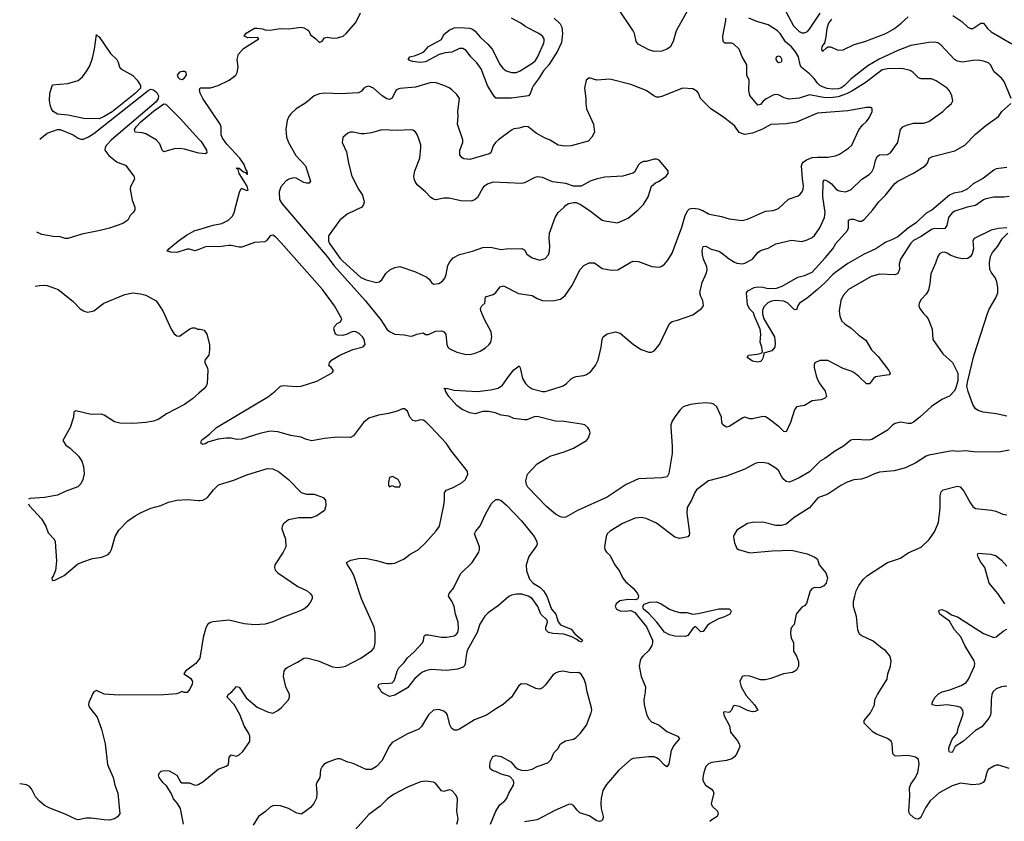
# Model space of a CAD drawing. Header units: inches. Extents: x 1834610 to 2027685, y 642842 to 774116.
# Tile 166 of 256: x 1838618 to 1846212, y 741912 to 748097. Entities that reach past the tile are written whole.
import ezdxf

# ---------------------------------------------------------------- set-up
doc = ezdxf.new("R2010")
doc.units = ezdxf.units.IN
doc.header["$MEASUREMENT"] = 0
doc.layers.add('B8734', color=7, linetype='Continuous')
doc.layers.add('B8744', color=7, linetype='Continuous')

msp = doc.modelspace()

# ---------------------------------------------------------------- linework, layer by layer
at = {"layer": 'B8734', "color": 5}
for points, elevation in [([(1839230, 747332.3), (1839114, 747334), (1838990, 747361.3), (1838910, 747367.9), (1838877.2, 747390), (1838862.8, 747410), (1838854.5, 747430), (1838847.9, 747470), (1838850.9, 747530), (1838870, 747594.9), (1838990, 747604.4), (1839070, 747627), (1839103.1, 747656.9), (1839136.4, 747703.6), (1839157.8, 747742.2), (1839179.7, 747800.3), (1839195.1, 747870), (1839210, 747982), (1839214, 747974), (1839230, 747966), (1839317.5, 747837.5), (1839366, 747790), (1839377.6, 747770), (1839387.3, 747730), (1839397.6, 747717.6), (1839490, 747666), (1839524.1, 747630), (1839549.3, 747590), (1839548.6, 747570), (1839511, 747530), (1839330, 747387.3), (1839270, 747349.1)], 660), ([(1839870, 747697.9), (1839850, 747692), (1839833.3, 747670), (1839839.3, 747650), (1839850, 747640.8), (1839870, 747634.8), (1839890, 747649.4), (1839904.5, 747670), (1839902, 747690), (1839890, 747696.8)], 680)]:
    msp.add_lwpolyline(points, close=True, dxfattribs=dict(at, elevation=elevation))
for points, elevation in [([(1838772.6, 747175.4), (1838830, 747222.6), (1838910, 747248.7), (1838930, 747249.8), (1839029.6, 747210), (1839070, 747182.8), (1839090, 747176.5), (1839110, 747176.5), (1839150, 747192.1), (1839190, 747218.1), (1839610, 747549.9), (1839630, 747560.1), (1839650, 747557.2), (1839675.7, 747535.7), (1839687.7, 747510), (1839685.7, 747490), (1839670, 747463.8), (1839326.6, 747170), (1839288.7, 747130), (1839277.8, 747110), (1839274.7, 747090), (1839306.6, 747050), (1839370, 746996.9), (1839434, 746974), (1839499.6, 746890), (1839504.2, 746870), (1839496.9, 746850), (1839471.5, 746810), (1839469.6, 746790), (1839484.8, 746704.8), (1839505.2, 746650), (1839505.2, 746630), (1839494, 746610), (1839470, 746586), (1839452.3, 746550), (1839414.1, 746525.9), (1839310, 746487.9), (1839239, 746470), (1839096.6, 746443.4), (1838990, 746408.2), (1838970, 746408), (1838930, 746421), (1838876, 746424), (1838790, 746440.4), (1838750.4, 746458.6)], 680), ([(1840000, 747068), (1839990, 747069.1), (1839890, 747098.3), (1839850, 747103.2), (1839810, 747101.3), (1839730, 747078.7), (1839717.6, 747090), (1839699, 747139), (1839670, 747170.8), (1839590, 747215.7), (1839563.8, 747223.8), (1839509.9, 747229.9), (1839502.4, 747250), (1839515.2, 747270), (1839553.5, 747310), (1839650, 747390.4), (1839730, 747448), (1839744.7, 747444.7), (1839855.5, 747335.5), (1840000, 747174.7)], 660), ([(1840000, 746324.6), (1839970, 746313.2), (1839927.3, 746327.3), (1839910, 746327.8), (1839830, 746301.7), (1839782.7, 746302.7), (1839755.3, 746310), (1839769, 746330), (1839842.7, 746390), (1839905.4, 746434.6), (1839969.7, 746470), (1840000, 746479)], 660), ([(1838737.4, 746040.9), (1838770, 746045.6), (1838810, 746049.6), (1838830, 746045.6), (1838915.9, 746015.9), (1839026.7, 745926.7), (1839085.1, 745865.1), (1839110, 745849.6), (1839138.8, 745841.2), (1839170, 745844.5), (1839190, 745852), (1839266, 745910), (1839430, 745978), (1839490, 745989.6), (1839550, 745981.6), (1839591, 745971), (1839670, 745927), (1839723, 745850), (1839785.1, 745710), (1839810, 745672.3), (1839830, 745657), (1839850, 745655.1), (1839930, 745713.2), (1839950, 745719), (1839970, 745719), (1839989.1, 745709.1), (1840000, 745709.1)], 680), ([(1840000, 745216.1), (1839950, 745173), (1839890, 745128.2), (1839750, 745057.1), (1839690, 745014.9), (1839650, 744999.3), (1839590, 744988.2), (1839490, 744982.4), (1839390, 744984.4), (1839350, 744994.9), (1839270, 745045.5), (1839250, 745052.7), (1839170, 745050.5), (1839050, 745078.8), (1839035.3, 745070), (1839032.3, 745030), (1839007.3, 744950), (1838952, 744850), (1838973.9, 744813.9), (1839007, 744790), (1839072, 744730), (1839096.2, 744690), (1839109.6, 744650), (1839114.2, 744594.2), (1839104.5, 744550), (1839090, 744516), (1839067.6, 744492.4), (1838970, 744457.1), (1838910, 744428.2), (1838810, 744410.4), (1838698, 744402), (1838686.2, 744397.2)], 680), ([(1838685.1, 744362.7), (1838692.3, 744350), (1838785.8, 744245.8), (1838819.3, 744190), (1838838.9, 744138.9), (1838883.7, 744090), (1838891.5, 744071.5), (1838901.6, 743918.4), (1838893, 743847), (1838877.2, 743802.8), (1838867, 743790), (1838869.6, 743769.6), (1838890, 743773.2), (1838960.7, 743810), (1839064.8, 743895.2), (1839104.8, 743915.2), (1839179.4, 743940.6), (1839251.3, 743950), (1839300.7, 743970), (1839317.1, 743990), (1839326, 744010), (1839353.7, 744110), (1839382.2, 744157.8), (1839453, 744230), (1839508, 744270), (1839550, 744293), (1839630, 744327.8), (1839706, 744350), (1839766.4, 744373.6), (1839830, 744389.6), (1839910, 744395.8), (1840000, 744387.6)], 680), ([(1840000, 743161.1), (1839977.2, 743130), (1839896, 743070), (1839884, 743050), (1839936.3, 743016.3), (1839951.7, 742991.7), (1839947.3, 742970), (1839930, 742931.3), (1839910, 742907.3), (1839887.1, 742907.1), (1839870, 742914), (1839830, 742894.8), (1839730, 742887.4), (1839384.4, 742884.4), (1839270, 742893.4), (1839210, 742922), (1839190, 742910.8), (1839181, 742899), (1839152, 742830), (1839149.6, 742810), (1839155.6, 742790), (1839214.6, 742714.6), (1839250, 742623.7), (1839278, 742510), (1839294.7, 742350), (1839338.7, 742250), (1839352.6, 742190), (1839375.1, 742130), (1839389.5, 741970.5), (1839373.6, 741946.4), (1839349.6, 741930.4), (1839310, 741922), (1839270, 741923.1), (1839170, 741937.1), (1839130, 741935.5), (1839070, 741924.9), (1839050, 741927.7), (1838970, 741967.7), (1838850, 742012.7), (1838810, 742035.5), (1838770, 742067.7), (1838740.9, 742100.9), (1838710, 742162.8), (1838690, 742184), (1838670, 742194), (1838622.5, 742202.5), (1838618.1, 742202.6)], 680), ([(1839880.7, 741890), (1839858.4, 742010), (1839834.5, 742050), (1839804.7, 742084.7), (1839785.6, 742130), (1839750, 742186.6), (1839724.5, 742210), (1839693.2, 742250), (1839689.2, 742270), (1839699, 742290), (1839710, 742298.8), (1839735.1, 742304.9), (1839770, 742301.6), (1839830, 742267.3), (1839858, 742218), (1839868.9, 742208.9), (1839928.7, 742208.7), (1839970, 742190.6), (1839990, 742194.4), (1840000, 742199.9)], 660)]:
    msp.add_lwpolyline(points, dxfattribs=dict(at, elevation=elevation))
at = {"layer": 'B8744', "color": 5}
for points, elevation in [([(1844470, 748267.7), (1844585, 748050), (1844630, 748004.9), (1844650, 747996.5), (1844670, 747995.2), (1844694.2, 748005.8), (1844710, 748023.6), (1844792.2, 748147.8)], 620), ([(1843790, 748204), (1843681.3, 748010), (1843657.6, 747930), (1843633.6, 747886.4), (1843610, 747869.6), (1843570, 747855.1), (1843510, 747851.1), (1843470, 747863.5), (1843388.9, 747908.9), (1843379.2, 747919.2), (1843371.5, 747930), (1843360.5, 747990), (1843349.6, 748010), (1843229.6, 748190)], 640), ([(1840000, 746479), (1840110, 746511.5), (1840175.9, 746524.1), (1840228.4, 746551.6), (1840258.2, 746581.8), (1840271.5, 746608.5), (1840314, 746766), (1840326, 746794), (1840334.8, 746794.8), (1840370, 746778), (1840379, 746781), (1840371.8, 746811.8), (1840309.5, 746909.5), (1840302, 746942), (1840288.7, 746951.3), (1840310, 746951.3), (1840344, 746924), (1840358.8, 746918.8), (1840370, 746904.7), (1840374.6, 746905.4), (1840372.1, 746927.9), (1840361.5, 746941.5), (1840350, 746979), (1840315.6, 747030), (1840216.4, 747136.4), (1840183.4, 747183.4), (1840172.9, 747210), (1840172.3, 747267.7), (1840162.9, 747290), (1840030, 747489.9), (1840009.9, 747530), (1840004, 747556), (1840010, 747570.5), (1840090, 747570.6), (1840149.6, 747590.4), (1840234, 747630), (1840285.2, 747670), (1840296, 747690), (1840303.7, 747730), (1840296.2, 747790), (1840305.1, 747830), (1840344.6, 747875.4), (1840462, 747950), (1840450, 747959), (1840378, 747958), (1840349.4, 747969.4), (1840365.6, 747994.4), (1840430, 748030.6), (1840450, 748033), (1840490, 748027.3), (1840510, 748019.1), (1840550, 748016.3), (1840626, 748030), (1840690, 748025.5), (1840790, 748040.7), (1840810, 748034.8), (1840838.4, 748018.4), (1840846.8, 748010), (1840860.5, 747980.5), (1840901, 747950), (1840930, 747921), (1840950, 747931.3), (1840970, 747957.3), (1840990, 747963), (1841035.6, 747955.6), (1841070, 747957.3), (1841112.3, 747970), (1841137, 747990), (1841210, 748074.8), (1841246.6, 748150)], 660), ([(1842740.8, 748110), (1842786.1, 748066.1), (1842798.3, 748038.3), (1842804.1, 747990), (1842797.7, 747922.3), (1842766.3, 747853.7), (1842699.3, 747750), (1842658.1, 747701.9), (1842619.9, 747640.1), (1842581.1, 747590), (1842569.2, 747570), (1842555.8, 747524.2), (1842542, 747510), (1842412.2, 747492.2), (1842290, 747492.7), (1842270, 747517.2), (1842225.9, 747590), (1842178.2, 747718.2), (1842144.3, 747764.3), (1842098.4, 747810), (1842060.5, 747860.5), (1842034.7, 747874.7), (1842010, 747873.7), (1841950, 747847.4), (1841898.3, 747841.7), (1841852.1, 747827.9), (1841747.5, 747772.5), (1841710, 747766), (1841650, 747774), (1841623.2, 747783.2), (1841615.3, 747790), (1841628, 747810), (1841670, 747820.5), (1841719.1, 747840.9), (1841734, 747850), (1841770, 747890.8), (1841870, 747944.7), (1841890, 747982), (1841930, 748016), (1841970, 748035.5), (1842010, 748037.1), (1842090, 748031.8), (1842110, 748023.7), (1842130, 748008.4), (1842170, 747962), (1842228.7, 747908.7), (1842262, 747870), (1842323.1, 747750), (1842343.7, 747723.7), (1842370, 747703.2), (1842410, 747689.1), (1842450, 747690.2), (1842478.1, 747701.9), (1842576.1, 747763.9), (1842597.1, 747782.9), (1842612.5, 747807.5), (1842657.2, 747910), (1842663.9, 747930), (1842663.5, 747950), (1842650.9, 747970), (1842621.3, 747990), (1842521.1, 748041.1), (1842482.2, 748070), (1842411, 748110)], 640), ([(1846250, 746732.8), (1846210, 746727.4), (1846130, 746727.2), (1846070, 746714), (1846050, 746708.5), (1845990, 746664.8), (1845924, 746650), (1845830, 746620.4), (1845810, 746608.2), (1845781.3, 746570), (1845768.3, 746510), (1845754.1, 746485.9), (1845730, 746482.7), (1845674.1, 746485.9), (1845650, 746478.4), (1845570, 746423.7), (1845510, 746393), (1845490, 746373.5), (1845410.2, 746250), (1845400.6, 746210), (1845402, 746170), (1845390, 746139.5), (1845370, 746129.7), (1845250, 746133.3), (1845183.6, 746116.4), (1845010, 746015.6), (1844970, 745969.4), (1844950.4, 745930), (1844937.1, 745850), (1844943.1, 745810), (1844958.4, 745770), (1844980.5, 745750), (1845030, 745718.3), (1845090, 745663.2), (1845144.2, 745624.2), (1845187.2, 745550), (1845238.9, 745498.9), (1845320.4, 745390), (1845330.4, 745369.6), (1845322.8, 745357.2), (1845219.3, 745340.7), (1845202.4, 745330), (1845172, 745288), (1845150, 745287.3), (1845090, 745344.5), (1845050, 745375.1), (1845030, 745386.6), (1844970, 745406.6), (1844850, 745467), (1844790, 745467), (1844751.3, 745450), (1844745.2, 745434.8), (1844745.5, 745414.5), (1844759.3, 745350), (1844770, 745321), (1844790, 745286.8), (1844830.3, 745230.3), (1844839.1, 745190), (1844824.4, 745175.6), (1844796.5, 745163.5), (1844730, 745155.4), (1844670, 745119.5), (1844610, 745109.2), (1844594, 745086), (1844562.8, 744990), (1844530, 744916), (1844510, 744919.6), (1844476.5, 744956.5), (1844390, 745020.9), (1844370, 745031.9), (1844350, 745036.4), (1844270, 745018), (1844250, 745017.6), (1844210, 745029.5), (1844194.6, 745025.4), (1844090, 744958.4), (1844070, 744953.6), (1844040.7, 744970), (1844033.3, 744990), (1844031.3, 745030), (1843995.1, 745110), (1843971.8, 745130), (1843954.9, 745134.9), (1843910, 745140.3), (1843850, 745136.4), (1843792.4, 745127.6), (1843736, 745110), (1843711.8, 745088.2), (1843670, 745033.3), (1843650, 745000.5), (1843640.2, 744970), (1843638.5, 744950), (1843651.1, 744810), (1843649.2, 744750), (1843624.4, 744595.6), (1843612.4, 744570), (1843570, 744562), (1843390, 744555.6), (1843296.5, 744510), (1843147.9, 744412.1), (1842920.7, 744310), (1842830, 744258.7), (1842810, 744256.1), (1842790, 744260.9), (1842750, 744282.4), (1842681.1, 744341.1), (1842537.7, 744490), (1842527.3, 744510), (1842521.8, 744538.2), (1842535.1, 744590), (1842609.7, 744670), (1842690, 744719.2), (1842710, 744730.2), (1842818, 744762), (1842889.8, 744790.2), (1842989.5, 744850), (1843005.1, 744870), (1843017, 744910), (1843012, 744930), (1842999.5, 744950), (1842976, 744970), (1842950, 744977.7), (1842816.2, 744996.2), (1842750, 744998.7), (1842610, 745035.1), (1842586.2, 745033.8), (1842530, 745011.1), (1842510, 745008.7), (1842430, 745020.5), (1842390, 745036.9), (1842330, 745045.3), (1842284.7, 745064.7), (1842233.8, 745073.8), (1842190, 745073), (1842130, 745056.5), (1842090, 745062.9), (1842030, 745090.7), (1841990, 745119.8), (1841928.9, 745190), (1841902.4, 745230), (1841902, 745242), (1841890, 745251), (1841906.8, 745253.2), (1841970, 745238), (1842147.7, 745227.7), (1842250, 745240.9), (1842306.9, 745253.1), (1842342.2, 745277.8), (1842390, 745347), (1842430, 745394.4), (1842470, 745426), (1842478, 745410), (1842495.8, 745330), (1842519.3, 745290), (1842539.3, 745270), (1842570, 745250.3), (1842650, 745229.1), (1842670, 745229), (1842730, 745245.8), (1842810, 745272.4), (1842835.1, 745290), (1842870, 745325.5), (1842890, 745336.4), (1842910, 745343.7), (1842970, 745351.8), (1842990, 745359.5), (1843020, 745380), (1843059.7, 745430), (1843078.9, 745470), (1843102.4, 745570), (1843109.5, 745630), (1843117.2, 745650), (1843150, 745674), (1843210, 745688.2), (1843250, 745679.3), (1843353, 745590), (1843410, 745553.7), (1843470, 745532.2), (1843490, 745532.4), (1843510, 745543.1), (1843551.3, 745590), (1843630, 745753.4), (1843651.2, 745768.8), (1843690, 745777.6), (1843810, 745820.5), (1843877.2, 745870), (1843891.5, 745888.5), (1843887.6, 745930), (1843870, 745961.2), (1843863.5, 745990), (1843880.5, 746070), (1843914.9, 746145.1), (1843919.2, 746170), (1843917.6, 746190), (1843890.8, 746250), (1843883.1, 746283.1), (1843882.4, 746317.6), (1843890, 746347.3), (1843910, 746350.4), (1843950, 746326.5), (1844010, 746310.3), (1844030, 746299.5), (1844090, 746251.4), (1844130, 746227.6), (1844150, 746218.3), (1844190, 746214.6), (1844210, 746218.9), (1844270, 746248.8), (1844310, 746301.3), (1844330, 746316.5), (1844390, 746334.9), (1844450, 746368.1), (1844570, 746395.8), (1844650, 746386), (1844690, 746397.7), (1844730, 746417.4), (1844747.2, 746432.8), (1844790, 746492.2), (1844826.1, 746570), (1844829.2, 746610), (1844812.3, 746730), (1844814.3, 746845.7), (1844822, 746858), (1844830, 746862), (1844850, 746852.4), (1844878.3, 746830), (1844910, 746794.9), (1844930, 746780.3), (1844950, 746772.9), (1844990, 746768.8), (1845030, 746787), (1845113.3, 746866.7), (1845170, 746902.8), (1845190, 746922), (1845205.5, 746954.5), (1845217.7, 747010), (1845230, 747042), (1845250, 747055.3), (1845310, 747057), (1845334.5, 747070), (1845390.9, 747149.1), (1845411.3, 747248.7), (1845428.4, 747270), (1845456, 747284), (1845510, 747298.2), (1845590, 747299.6), (1845630, 747312.9), (1845738.7, 747390), (1845770, 747423), (1845804, 747450), (1845815.1, 747470), (1845806.6, 747510), (1845790, 747548.7), (1845770, 747569.2), (1845686.5, 747626.5), (1845650, 747639.6), (1845570, 747640.9), (1845550, 747649.4), (1845509.8, 747689.8), (1845486, 747706), (1845420.4, 747720.4), (1845310, 747717.3), (1845270, 747709.8), (1845145.4, 747614.6), (1845034.5, 747545.5), (1844994.9, 747525.1), (1844930, 747502.3), (1844890, 747495.6), (1844830, 747493.7), (1844710, 747516.2), (1844630, 747490.8), (1844550, 747483.9), (1844513.2, 747493.2), (1844470, 747517.4), (1844450, 747519.7), (1844430, 747514.8), (1844374.5, 747485.5), (1844350.9, 747469.1), (1844330, 747442), (1844310, 747437.4), (1844250, 747513.2), (1844242.2, 747550), (1844242.7, 747630), (1844225.1, 747670), (1844227, 747750), (1844189.7, 747809.7), (1844167.6, 747870), (1844122.7, 747910), (1844110, 747915.1), (1844056.9, 747916.9), (1844043, 747930), (1844040.9, 747970), (1844063, 748090), (1844063, 748110)], 640), ([(1846264.4, 747490), (1846210, 747621.1), (1846190, 747646.4), (1846134, 747694), (1846105.8, 747750), (1846090, 747763.2), (1846050, 747778), (1846010, 747785.3), (1845970, 747783.4), (1845890, 747769.4), (1845850, 747776.3), (1845828.2, 747790), (1845723.1, 747903.1), (1845698.4, 747918.4), (1845670, 747924.5), (1845630, 747922.4), (1845490, 747898), (1845390, 747859.6), (1845247.3, 747792.7), (1845157.9, 747742.1), (1845030, 747641.2), (1844978.2, 747590), (1844950, 747569.4), (1844930, 747562.5), (1844890, 747560.1), (1844846.6, 747566.6), (1844810, 747579.6), (1844789.8, 747590), (1844770, 747608.4), (1844744.2, 747644.2), (1844710, 747680.2), (1844645.1, 747730), (1844636.1, 747750), (1844623.7, 747810), (1844601.6, 747850), (1844570, 747888.6), (1844525.3, 747925.3), (1844483.4, 747990), (1844461.7, 748010), (1844390, 748057.7), (1844303.8, 748083.8), (1844242, 748110)], 620), ([(1844878.2, 748101.8), (1844855.3, 748070), (1844842.8, 748030), (1844835.8, 747964.2), (1844824.9, 747915.1), (1844810, 747899), (1844804.9, 747884.9), (1844802.8, 747870), (1844810, 747852), (1844839, 747881), (1844853.2, 747886.8), (1844870, 747887.3), (1844930, 747862.6), (1844970, 747864.9), (1845054.4, 747905.6), (1845135.1, 747930), (1845298.3, 747990), (1845363.9, 748030), (1845416.8, 748070), (1845470, 748118.5)], 620), ([(1845814.4, 748130), (1845883.1, 748083.1), (1845930, 748038.8), (1845950, 748029.2), (1845970, 748030.2), (1846030, 748070.3), (1846050, 748070.5), (1846082.3, 748030), (1846110, 748004.7), (1846270, 747910.2)], 620), ([(1846230, 746957.8), (1846150, 746945.8), (1846130, 746936.8), (1846050, 746874.7), (1845972.4, 746830), (1845925.3, 746790), (1845882, 746770), (1845822.3, 746757.7), (1845790, 746742.9), (1845652.6, 746627.4), (1845610, 746603.6), (1845531.1, 746528.9), (1845473.2, 746490), (1845390, 746421.5), (1845350, 746400.4), (1845298.1, 746381.9), (1845220.4, 746330), (1845130, 746289.3), (1845004.2, 746215.8), (1844922.5, 746157.5), (1844889.3, 746130.7), (1844831.1, 746068.9), (1844770, 746015.8), (1844690, 745949.8), (1844631.8, 745910), (1844618.7, 745890), (1844610, 745858), (1844590, 745860.9), (1844543.1, 745910), (1844510, 745924.3), (1844448.2, 745931.8), (1844415, 745925), (1844388.4, 745911.6), (1844357.2, 745882.8), (1844346.4, 745853.6), (1844347.3, 745827.3), (1844356.5, 745790), (1844438.8, 745650), (1844444.5, 745604.5), (1844441.6, 745570), (1844417.8, 745542.2), (1844355.3, 745524.7), (1844357.5, 745517.5), (1844350, 745485.2), (1844342.4, 745470), (1844330, 745458.7), (1844310, 745454.7), (1844270, 745462.9), (1844228, 745490), (1844238, 745510), (1844304.7, 745515.3), (1844335.6, 745524.4), (1844346.6, 745533.4), (1844341.4, 745570), (1844328, 745610), (1844334.7, 745670), (1844329.8, 745710), (1844284, 745810), (1844276.2, 745836.2), (1844250, 745864), (1844230, 745898), (1844223.5, 745990), (1844233.7, 746006.3), (1844283.6, 746030), (1844310, 746036.2), (1844350, 746033.1), (1844390, 746022), (1844453.7, 746026.3), (1844498.2, 746041.8), (1844619, 746110), (1844670, 746122.8), (1844730, 746150.2), (1844830, 746258.6), (1844888.9, 746330), (1844912.8, 746370), (1845003.1, 746470), (1845011, 746490), (1845010, 746550.4), (1845030, 746558.9), (1845050, 746557.7), (1845090, 746543.6), (1845110, 746543.1), (1845130, 746554.9), (1845196.4, 746630), (1845240.9, 746690), (1845295.6, 746744.4), (1845367.2, 746832.8), (1845389.9, 746850.1), (1845510, 746912.8), (1845600.9, 746970), (1845619.5, 746990), (1845632.3, 747030), (1845657.2, 747042.8), (1845830, 747085.2), (1845907.8, 747130), (1845990, 747214.6), (1846070, 747282), (1846165.6, 747350), (1846192.8, 747390), (1846263, 747450)], 620), ([(1840000, 747174.7), (1840016.4, 747156.4), (1840058, 747090), (1840062, 747070), (1840050, 747062.4), (1840000, 747068)], 660), ([(1840000, 742199.9), (1840030, 742216.5), (1840150, 742315.8), (1840210, 742337.3), (1840229, 742350), (1840234, 742406), (1840250, 742424.7), (1840290, 742414.8), (1840310, 742425.5), (1840338, 742450), (1840392.5, 742527.5), (1840392.8, 742570), (1840385.3, 742590), (1840348.1, 742648.1), (1840315.2, 742735.2), (1840272.9, 742812.9), (1840218.4, 742870), (1840227, 742890), (1840254.5, 742910), (1840290, 742951.3), (1840310, 742946), (1840364.8, 742864.8), (1840450, 742793.7), (1840530, 742755.8), (1840570, 742747.4), (1840610, 742767.4), (1840636.3, 742790), (1840691.3, 742850), (1840699.6, 742870), (1840698.4, 742890), (1840669.5, 742950), (1840652, 743030), (1840657, 743070), (1840669.7, 743090.3), (1840681.7, 743098.3), (1840761, 743139), (1840809, 743170), (1840830, 743172.7), (1840921, 743150), (1841030, 743104.4), (1841070, 743099.5), (1841110, 743104.9), (1841130, 743110.4), (1841250, 743170.4), (1841334.5, 743230), (1841351.5, 743250), (1841359.7, 743290), (1841359.2, 743370), (1841352.4, 743410), (1841254.5, 743630), (1841195.8, 743810), (1841173, 743853), (1841145.1, 743890), (1841139.3, 743910), (1841171.6, 743928.4), (1841230, 743939.5), (1841282.8, 743942.8), (1841370, 743924.9), (1841450, 743900.4), (1841490, 743900.5), (1841510, 743904.9), (1841583.3, 743936.7), (1841630, 743972.7), (1841690, 744008), (1841750, 744063), (1841830, 744152.7), (1841855.4, 744190), (1841889.8, 744350.2), (1841894.7, 744390), (1841894.3, 744450), (1841910, 744467), (1841966, 744490), (1842030, 744525.5), (1842055.6, 744550), (1842074.3, 744590), (1842071.9, 744610), (1842059.8, 744630), (1841947.5, 744767.5), (1841906.6, 744830), (1841790, 744955.4), (1841750, 744994.4), (1841730, 745007.2), (1841710, 745009.7), (1841670, 744999.7), (1841650, 745004.7), (1841628, 745030), (1841610, 745077), (1841586.2, 745093.8), (1841570, 745095.6), (1841530, 745077.6), (1841462.5, 745057.5), (1841386.5, 745046.5), (1841310, 745022.6), (1841268.5, 744990), (1841193, 744887), (1841170, 744874.3), (1841070, 744875.6), (1840970, 744865.6), (1840870, 744847.8), (1840830, 744857.6), (1840790, 744875.1), (1840710, 744888.3), (1840610, 744918), (1840550, 744923), (1840470, 744904.7), (1840330, 744860.5), (1840290, 744858.7), (1840250, 744867.3), (1840210, 744869.5), (1840150, 744861.2), (1840070, 744837.2), (1840050, 744824), (1840030, 744819), (1840015.3, 744830), (1840019.3, 744850), (1840030, 744860.7), (1840081.1, 744898.9), (1840137, 744950), (1840538, 745190), (1840589.5, 745230), (1840630, 745270.7), (1840650, 745275.5), (1840750, 745266.4), (1840790, 745270.4), (1840910, 745308), (1841024, 745370), (1841030, 745378), (1841037.2, 745390), (1841024, 745410), (1841002.7, 745430), (1841007, 745450), (1841022.4, 745470), (1841088, 745510), (1841186.6, 745553.4), (1841267.2, 745572.8), (1841283.5, 745590), (1841274.9, 745630), (1841262.4, 745650), (1841236.6, 745676.6), (1841210, 745689.3), (1841190, 745691), (1841173.2, 745686.8), (1841142.4, 745670), (1841110, 745661.4), (1841070, 745662.4), (1841053.2, 745670), (1841040.9, 745710), (1841046, 745730), (1841067.7, 745752.3), (1841093.1, 745766.9), (1841102.9, 745790), (1841046.8, 745890), (1840954.5, 746014.5), (1840635, 746375), (1840590, 746420.7), (1840570, 746434.5), (1840550, 746429), (1840525.2, 746394.8), (1840510, 746382.7), (1840430, 746376.9), (1840330, 746343.1), (1840310, 746341.7), (1840250, 746355.1), (1840230, 746354.7), (1840155.1, 746344.9), (1840130, 746347.8), (1840050, 746343.7), (1840000, 746324.6)], 660), ([(1846232, 746492), (1846165.6, 746485.6), (1846110, 746472.8), (1845979.1, 746410), (1845968.4, 746390), (1845973, 746330), (1845962.4, 746290), (1845950.2, 746269.8), (1845930, 746255.6), (1845890, 746251.1), (1845850, 746259.7), (1845798, 746278), (1845770, 746296.3), (1845750, 746303), (1845730, 746299.7), (1845710.7, 746290), (1845698, 746270), (1845682, 746218), (1845644.5, 746135.5), (1845638, 746062), (1845626.9, 746010), (1845610, 745978.7), (1845570, 745937), (1845554.9, 745910), (1845553, 745890), (1845560.5, 745870), (1845587.7, 745830), (1845610, 745810.4), (1845623.1, 745790), (1845648.4, 745730), (1845654, 745710), (1845660.5, 745630), (1845738, 745518), (1845812.8, 745452.8), (1845853.4, 745370), (1845853.4, 745310), (1845835.5, 745250), (1845824, 745230), (1845790, 745192.7), (1845730, 745166.6), (1845650, 745111.8), (1845561.3, 745030), (1845510, 744991.2), (1845490, 744982), (1845470, 744980.5), (1845410, 744992.8), (1845370, 744981.1), (1845350, 744968.2), (1845310.2, 744929.8), (1845190, 744857.2), (1845170, 744854), (1845050, 744857.7), (1845027.1, 744852.9), (1844972.4, 744807.6), (1844910, 744771.3), (1844828.2, 744711.8), (1844790.2, 744689.8), (1844710, 744609.7), (1844630, 744561.7), (1844554, 744530), (1844530, 744535.1), (1844511.3, 744550), (1844495.8, 744570), (1844470, 744619.3), (1844450, 744637), (1844390, 744673.6), (1844350, 744681.6), (1844310, 744678.4), (1844290, 744672), (1844211.1, 744628.9), (1844070, 744576.1), (1843930, 744539.6), (1843837.6, 744470), (1843824.9, 744450), (1843800.3, 744390), (1843766.2, 744333.8), (1843762.4, 744290), (1843784, 744136), (1843780.7, 744119.3), (1843770, 744106), (1843710, 744094.3), (1843670, 744105.7), (1843530, 744213.6), (1843450, 744249.6), (1843410, 744255.1), (1843364.7, 744250), (1843266, 744210), (1843170.8, 744150), (1843148.8, 744131.2), (1843140.4, 744110), (1843127.2, 744030), (1843130.4, 744010), (1843143, 743990), (1843170, 743965.5), (1843208.9, 743890), (1843243.1, 743843.1), (1843270, 743788), (1843290, 743763.8), (1843350.5, 743710), (1843382, 743670), (1843390.7, 743650), (1843384.7, 743630), (1843370, 743621.2), (1843310, 743624), (1843247.3, 743612.7), (1843218, 743590), (1843211, 743570), (1843221, 743550), (1843250, 743536.3), (1843290, 743533), (1843330, 743538), (1843362.6, 743522.6), (1843452.2, 743412.2), (1843497.1, 743310), (1843498.4, 743290), (1843492, 743270), (1843468.8, 743230), (1843426.7, 743190), (1843412.2, 743170), (1843402, 743150), (1843394.9, 743110), (1843410.2, 743030.2), (1843443.2, 742950), (1843442.8, 742910), (1843431.7, 742848.3), (1843435.3, 742810), (1843455.3, 742730), (1843470, 742702), (1843490, 742679.6), (1843550, 742652.8), (1843610, 742605.7), (1843691.3, 742570), (1843706.8, 742550), (1843663.9, 742496.1), (1843642.4, 742457.6), (1843623.9, 742356.1), (1843610, 742332.7), (1843590, 742344.2), (1843550, 742388.3), (1843530, 742402.7), (1843510, 742408.7), (1843470, 742409.8), (1843350, 742397.6), (1843330.3, 742389.7), (1843235.5, 742304.5), (1843143, 742197), (1843115.8, 742150), (1843102, 742090), (1843099.5, 742050), (1843102, 742010), (1843117.6, 741950), (1843114.2, 741925.8), (1843105.2, 741914.8), (1843090, 741909.6), (1843070, 741915.6), (1843010, 741955.1), (1842938.9, 741978.9), (1842917.1, 741997.1), (1842890, 742034.5), (1842870, 742044.2), (1842850, 742042), (1842745.1, 741994.9), (1842610, 741922.7), (1842510, 741909.3)], 660), ([(1846230, 745036.9), (1846150, 745055.8), (1846049.7, 745069.7), (1846010, 745081.6), (1845990, 745094.5), (1845967.6, 745127.6), (1845932.5, 745227.5), (1845923.7, 745270), (1845929.3, 745310), (1845977, 745503), (1846080.9, 745830), (1846095.9, 745864.1), (1846146.9, 745950), (1846162.2, 745990), (1846162.8, 746030), (1846154.9, 746074.9), (1846142.8, 746102.8), (1846109.7, 746150), (1846101.1, 746170), (1846098.6, 746221.4), (1846104.2, 746270), (1846119.7, 746300.3), (1846160.7, 746350), (1846194, 746406), (1846239, 746450)], 660), ([(1840000, 745709.1), (1840010, 745709), (1840040.4, 745700.4), (1840062, 745670), (1840081.2, 745590), (1840082.7, 745550), (1840077, 745510), (1840045.2, 745470), (1840046, 745450), (1840066.6, 745410), (1840069.3, 745390.7), (1840062.7, 745290), (1840056, 745270), (1840039.3, 745250), (1840000, 745216.1)], 680), ([(1846250, 744776.4), (1846170, 744761.5), (1845976.7, 744763.3), (1845910, 744771.3), (1845855.1, 744764.9), (1845810, 744771.2), (1845630, 744736.3), (1845610, 744729.6), (1845530, 744676.9), (1845450, 744639.6), (1845362.6, 744617.4), (1845250, 744605.4), (1845210, 744593.7), (1845150, 744564.7), (1845110, 744551.2), (1845050, 744547.6), (1844999.1, 744530), (1844950, 744503.5), (1844850, 744436.4), (1844773.1, 744406.9), (1844709.2, 744330.8), (1844590, 744255.6), (1844530, 744203.7), (1844490, 744194.5), (1844450, 744195.1), (1844350, 744221.2), (1844270, 744217.2), (1844230, 744209.2), (1844150, 744159), (1844130, 744128), (1844124, 744110), (1844124.9, 744090), (1844130, 744062), (1844142.8, 744030), (1844150, 744018), (1844162, 744010), (1844250, 743984), (1844420.1, 743999.9), (1844570, 744004.9), (1844690, 743975.3), (1844750.6, 743950), (1844770, 743934.9), (1844783.7, 743890), (1844834.8, 743830), (1844847.3, 743790), (1844838, 743750), (1844820.7, 743730), (1844790, 743714), (1844750, 743715.8), (1844730, 743708), (1844714.6, 743690), (1844686.4, 743593.6), (1844670, 743574.5), (1844650, 743563.7), (1844606.8, 743510), (1844591, 743430), (1844570, 743408), (1844565.2, 743394.8), (1844561.4, 743361.4), (1844567.5, 743327.5), (1844584.7, 743290), (1844585.4, 743225.4), (1844607.7, 743187.7), (1844624.4, 743144.4), (1844624.4, 743110), (1844610, 743079.3), (1844578.3, 743061.7), (1844509, 743051), (1844410, 743014), (1844370, 743004.5), (1844330, 743004.2), (1844250, 743031.5), (1844210, 743034), (1844190.5, 743029.5), (1844170.6, 742990), (1844180.9, 742950), (1844221.8, 742881.8), (1844286, 742810), (1844310.5, 742769.5), (1844290, 742759), (1844270, 742757.2), (1844230, 742768.4), (1844170, 742796.9), (1844130, 742805.1), (1844120.3, 742799.7), (1844107.7, 742770), (1844090, 742752.3), (1844050, 742758), (1844044.7, 742755.3), (1844048.9, 742730), (1844091.8, 742650), (1844100.3, 742600.3), (1844154, 742534), (1844167.2, 742510), (1844172.2, 742490), (1844145.6, 742430), (1844131, 742410), (1844110, 742393.8), (1844070, 742380.7), (1843954.9, 742365.1), (1843930, 742356), (1843910, 742334), (1843893.4, 742290), (1843885.5, 742250), (1843886.9, 742226.9), (1843906.8, 742190), (1843950, 742164), (1843966, 742146), (1843970.4, 742130), (1843952, 742050), (1843959.3, 742030), (1843998.6, 741990), (1844004.7, 741970), (1843996.5, 741950), (1843955.2, 741924.8), (1843941.7, 741910)], 680), ([(1840000, 744387.6), (1840007, 744387), (1840031, 744390), (1840067.7, 744410), (1840113, 744470), (1840151.9, 744508.1), (1840270, 744544.5), (1840370, 744585.1), (1840510, 744629.6), (1840530, 744633.6), (1840570, 744631.5), (1840613.2, 744610), (1840690, 744549.3), (1840790, 744449.5), (1840830, 744437), (1840890, 744436), (1840958, 744410), (1840975.3, 744390), (1840978, 744350), (1840968, 744310), (1840908.7, 744270), (1840865.4, 744254.6), (1840767.5, 744252.5), (1840690, 744238.8), (1840652, 744208), (1840642.7, 744190), (1840640.9, 744170), (1840667.6, 744090), (1840669.6, 744030), (1840651.3, 743988.7), (1840586, 743890), (1840582.7, 743870), (1840589.4, 743850), (1840609.4, 743830), (1840764.1, 743724.1), (1840834, 743690), (1840859, 743670), (1840874, 743650), (1840874, 743630), (1840858.6, 743601.4), (1840832.5, 743567.5), (1840808.7, 743550), (1840768.7, 743530), (1840652.5, 743487.5), (1840569.7, 743450.3), (1840510, 743433), (1840430, 743427.3), (1840350, 743435.5), (1840230, 743463.1), (1840110, 743450.4), (1840090, 743446), (1840070, 743432.7), (1840054.5, 743405.5), (1840034.3, 743330), (1840006.6, 743170), (1840000, 743161.1)], 680), ([(1846250, 742318.9), (1846170, 742346.6), (1846150, 742346), (1846130, 742338.4), (1846088.2, 742311.8), (1846077.4, 742290), (1846060.7, 742230), (1846047.3, 742212.7), (1846021.4, 742198.6), (1845965.1, 742194.9), (1845873, 742207), (1845810, 742187.1), (1845710, 742131.9), (1845639.3, 742070), (1845602.6, 742017.4), (1845571.5, 741948.5), (1845561.8, 741938.2), (1845550, 741929.8), (1845530, 741932), (1845510, 741942.3), (1845479.3, 741970), (1845474, 741990), (1845483.1, 742110), (1845479.5, 742170), (1845490, 742199), (1845527.1, 742250), (1845544.8, 742290), (1845554.1, 742354.1), (1845549.7, 742389.7), (1845526, 742406), (1845470, 742419.7), (1845370, 742415.4), (1845352.9, 742432.9), (1845347.8, 742510), (1845337.7, 742530), (1845311.5, 742551.5), (1845225.4, 742585.4), (1845199.8, 742599.8), (1845131.8, 742670), (1845129.6, 742690), (1845179.6, 742750), (1845209.2, 742810), (1845212.7, 742850), (1845232.3, 742890), (1845307, 743010), (1845312, 743050), (1845332.7, 743110), (1845339.3, 743150), (1845329, 743190), (1845295.3, 743230), (1845270, 743245.2), (1845201, 743301), (1845106.8, 743346.8), (1845096, 743356), (1845082.9, 743390), (1845072.6, 743492.6), (1845049.5, 743569.5), (1845049.6, 743610), (1845057.6, 743650), (1845070, 743691), (1845090, 743730.8), (1845123.3, 743776.7), (1845156, 743810), (1845309.8, 743910.2), (1845410, 743941.3), (1845470, 743983), (1845570, 744028), (1845632.2, 744087.7), (1845674.1, 744145.9), (1845703.1, 744216.9), (1845717.2, 744330), (1845717.4, 744422.6), (1845724.4, 744455.6), (1845739, 744470), (1845850, 744498.7), (1845870, 744494), (1845900.5, 744460.5), (1845950, 744367.3), (1845970, 744340.7), (1845990, 744324.9), (1846112.1, 744312.1), (1846144.9, 744304.9), (1846201.1, 744281.1), (1846230, 744276.4)], 680), ([(1846215.6, 743590), (1846160.5, 743670), (1846093.6, 743750), (1846060.5, 743870), (1846030, 743912.3), (1846009.7, 743950), (1846005.6, 743970), (1846010, 743981), (1846106.8, 743973.2), (1846150, 743961.6), (1846190, 743928.2), (1846230, 743880.5)], 660), ([(1846230, 742954.2), (1846190, 742950.8), (1846150, 742935.6), (1846126.4, 742913.6), (1846115.5, 742890), (1846110.2, 742849.8), (1846107.9, 742750), (1846104.6, 742730), (1846093, 742707), (1846039, 742641), (1845988.2, 742611.8), (1845898, 742530), (1845832.4, 742490), (1845810, 742442.7), (1845790, 742445.6), (1845786, 742450), (1845783.5, 742470), (1845787.2, 742487.2), (1845810, 742546), (1845847.2, 742592.8), (1845855.1, 742630), (1845892.6, 742730), (1845895.4, 742750), (1845891.3, 742770), (1845875.1, 742790), (1845850, 742798), (1845770, 742809.7), (1845690, 742802.6), (1845654, 742810), (1845656, 742830), (1845678.7, 742870), (1845704.8, 742895.2), (1845732, 742910), (1845792.6, 742927.4), (1845878.8, 742961.2), (1845916.5, 742983.5), (1845936.5, 743010), (1845980.7, 743110), (1845984.1, 743130), (1845979.3, 743150), (1845908.1, 743268.1), (1845875.8, 743335.8), (1845827.9, 743390), (1845790, 743457), (1845715.1, 743510), (1845707.8, 743530), (1845710, 743542), (1845730, 743547.3), (1845767.3, 743530), (1845805.1, 743505.1), (1845850, 743490.2), (1846050, 743361.3), (1846130, 743330.8), (1846150, 743334.8), (1846201.6, 743378.4), (1846230, 743394.8)], 660), ([(1842248.6, 741890), (1842289.1, 741990.9), (1842321.2, 742038.8), (1842358.4, 742070), (1842375.1, 742090), (1842389.8, 742130.2), (1842426, 742190), (1842429.5, 742210), (1842426.8, 742226.8), (1842398, 742258), (1842330, 742275.1), (1842294.5, 742294.5), (1842270, 742300.9), (1842250, 742315.3), (1842243.7, 742330), (1842246, 742370), (1842267.3, 742412.7), (1842290, 742420.7), (1842330, 742413), (1842406, 742370), (1842435.9, 742335.9), (1842458, 742318), (1842486.8, 742306.8), (1842523.7, 742303.7), (1842570, 742313.4), (1842610, 742335.8), (1842690, 742363.1), (1842699.5, 742370), (1842716.9, 742390), (1842738.4, 742441.6), (1842769.5, 742470.5), (1842789.3, 742510), (1842826.7, 742533.3), (1842890, 742546.4), (1842910, 742559.3), (1842941.3, 742590), (1842990, 742655.3), (1843024.2, 742750), (1843029.8, 742770), (1843029, 742789), (1842994.3, 742910), (1842984.5, 742970), (1842971.5, 743010), (1842948.5, 743048.5), (1842930, 743061.1), (1842870, 743056.9), (1842810, 743071.1), (1842774.4, 743065.6), (1842750, 743055.6), (1842730, 743039.5), (1842670, 742962), (1842650, 742942.9), (1842630, 742931.8), (1842597.7, 742937.7), (1842530, 742969.3), (1842486.4, 742973.6), (1842464.5, 742955.5), (1842410.5, 742870), (1842347.8, 742812.3), (1842296.3, 742783.7), (1842217.3, 742730), (1842125.9, 742694.1), (1842010, 742622), (1841990, 742614.5), (1841970, 742615.1), (1841949.4, 742630), (1841936.3, 742656.3), (1841917.7, 742730), (1841910, 742744.5), (1841890, 742762.9), (1841850, 742775.1), (1841810, 742769.6), (1841770, 742733.6), (1841716.4, 742643.6), (1841696.4, 742623.6), (1841610, 742588), (1841490, 742519.7), (1841470, 742494.5), (1841410, 742378.7), (1841370, 742335.8), (1841330, 742313), (1841290, 742312), (1841190, 742358), (1841149.4, 742369.4), (1841090, 742395.3), (1841070, 742395.3), (1841050, 742389), (1840990, 742365.2), (1840964.7, 742350), (1840950, 742335.3), (1840938.8, 742310), (1840934, 742250), (1840908.9, 742211.1), (1840904.6, 742195.4), (1840908.6, 742128.6), (1840906, 742090), (1840886, 742050), (1840860, 742020), (1840810, 741979.7), (1840788, 741968), (1840755.4, 741975.4), (1840690, 742012), (1840630, 742032), (1840590, 742035.1), (1840570, 742032.3), (1840550, 742020.9), (1840512.8, 741987.2), (1840460.5, 741950), (1840418.3, 741881.7)], 660), ([(1841989.7, 741890), (1841999.7, 741930), (1841989.7, 741990), (1841994.5, 742074.5), (1841993.3, 742090), (1841980.1, 742120.1), (1841950, 742149.6), (1841930, 742155.1), (1841890, 742142.9), (1841870, 742146.6), (1841825.6, 742205.6), (1841810, 742213.2), (1841750, 742222.7), (1841710, 742216.2), (1841610, 742176.2), (1841502, 742118), (1841453.8, 742086.2), (1841398.8, 742030), (1841310, 741963.7), (1841143.5, 741776.5)], 680)]:
    msp.add_lwpolyline(points, dxfattribs=dict(at, elevation=elevation))
for points, elevation in [([(1844470, 747765.2), (1844465.2, 747770), (1844453.2, 747790), (1844454, 747810), (1844470, 747819.1), (1844486, 747810), (1844494.9, 747790), (1844490, 747769.5)], 620), ([(1843010, 747648.7), (1842987.3, 747630), (1842974, 747570), (1842985.5, 747490), (1842985.5, 747450), (1842990.5, 747410), (1843043.8, 747290), (1843050.8, 747230), (1843030.7, 747190), (1843001.2, 747158.8), (1842870, 747123.4), (1842821.7, 747121.7), (1842770, 747128.9), (1842710, 747166.6), (1842665.3, 747185.3), (1842602, 747222), (1842539, 747270), (1842510, 747271.8), (1842470, 747259.5), (1842430, 747254), (1842410, 747244.5), (1842310, 747169.6), (1842286.4, 747150), (1842270, 747122.7), (1842250.3, 747070), (1842238.6, 747061.4), (1842090, 747017.4), (1842044.6, 747024.6), (1842030, 747032.3), (1842013.4, 747053.4), (1842013, 747090), (1842034.5, 747150), (1842036.2, 747170), (1841995.6, 747290), (1841999.5, 747350), (1841996, 747390), (1842009.3, 747490), (1841990, 747521.2), (1841950, 747557), (1841930, 747571.6), (1841890, 747589.6), (1841830, 747609.7), (1841791.9, 747611.9), (1841670, 747577.3), (1841550, 747566.6), (1841530, 747559.7), (1841518, 747550), (1841490, 747491.5), (1841470, 747481.8), (1841450, 747486.3), (1841412.6, 747510), (1841346.6, 747570), (1841310, 747583.5), (1841290, 747579.7), (1841273.4, 747570), (1841255.1, 747544.9), (1841230, 747532.8), (1841095.6, 747524.4), (1840970, 747531.3), (1840930, 747525.7), (1840890, 747509.8), (1840824, 747456), (1840750, 747408.2), (1840709.3, 747370.7), (1840693.4, 747350), (1840679.9, 747320.1), (1840671.8, 747251.8), (1840674.9, 747190), (1840690.3, 747150), (1840748.2, 747048.2), (1840822.4, 746970), (1840862, 746850), (1840850, 746836), (1840830, 746835.1), (1840810, 746840.4), (1840750, 746874.8), (1840730, 746878), (1840693.3, 746866.7), (1840670, 746852), (1840632.6, 746807.4), (1840618.3, 746770), (1840621.5, 746710), (1840638.5, 746678.5), (1840990, 746271.1), (1841041, 746201), (1841281.3, 745930), (1841402.4, 745782.4), (1841448.8, 745710), (1841470, 745692.3), (1841510, 745671.8), (1841586.2, 745666.2), (1841630, 745656), (1841650, 745657.6), (1841682, 745670), (1841730, 745680.7), (1841748.5, 745668.5), (1841770, 745668.8), (1841825.5, 745694.5), (1841870, 745697.4), (1841889, 745689), (1841904.9, 745670), (1841912.2, 745590), (1841920.4, 745570), (1841930, 745560.4), (1841990, 745531.8), (1842050, 745517), (1842090, 745514.9), (1842130, 745523.1), (1842170, 745540.4), (1842210, 745566), (1842238.4, 745590), (1842251.6, 745608.4), (1842259.8, 745650), (1842255.1, 745690), (1842203.7, 745783.7), (1842174.7, 745850), (1842172, 745870), (1842181.2, 745890), (1842205.2, 745910), (1842210, 745958), (1842270, 745976.3), (1842290, 745993.4), (1842322.8, 746037.2), (1842350, 746043.1), (1842464.5, 745984.5), (1842570, 745970.2), (1842610, 745946.5), (1842650, 745930.3), (1842730, 745926.9), (1842790, 745942), (1842824.5, 745970), (1842876.1, 746043.9), (1842939.8, 746170), (1842970, 746200.6), (1843010, 746220.8), (1843050, 746221.2), (1843110, 746178.7), (1843183.9, 746163.9), (1843230, 746167), (1843330, 746226.7), (1843350, 746234), (1843390.3, 746230.3), (1843493.2, 746193.2), (1843550, 746187.3), (1843570, 746195.5), (1843590, 746210.6), (1843617.5, 746242.5), (1843650, 746294.8), (1843724, 746496), (1843750, 746587.3), (1843770, 746625.5), (1843783.1, 746636.9), (1843810, 746643.1), (1843850, 746638.5), (1843885.9, 746625.9), (1843930, 746599.5), (1843950, 746593.4), (1844030, 746578.9), (1844090, 746560.9), (1844190, 746548.7), (1844230, 746557.1), (1844370, 746618.7), (1844430, 746626), (1844470, 746641.3), (1844548, 746712), (1844621.1, 746738.9), (1844638, 746750), (1844652.2, 746767.8), (1844660.5, 746790), (1844663.5, 746816.5), (1844654.8, 746870), (1844647.6, 746970), (1844651.9, 746988.1), (1844660.9, 746999.1), (1844684.8, 747015.2), (1844730, 747032.6), (1844770, 747036.9), (1844850, 747036.1), (1844910, 747046.9), (1844940, 747060), (1845010, 747104.9), (1845035.4, 747130), (1845090, 747247.7), (1845117.7, 747282.3), (1845150, 747311), (1845170, 747341), (1845192.7, 747390), (1845192.7, 747412.7), (1845178.6, 747418.6), (1845150, 747419.5), (1845005.5, 747394.5), (1844770, 747375.5), (1844610, 747307.1), (1844530, 747293.6), (1844410, 747288.9), (1844346.6, 747253.4), (1844270, 747222.2), (1844210, 747211.9), (1844166.9, 747226.9), (1844134.5, 747274.5), (1844113.9, 747293.9), (1844039.3, 747350), (1843947, 747410), (1843869.4, 747490), (1843852.3, 747530), (1843842.5, 747542.5), (1843810, 747564), (1843729.3, 747569.3), (1843570, 747505.6), (1843550, 747499.6), (1843530, 747500.5), (1843508.6, 747508.6), (1843450, 747551.8), (1843330, 747598), (1843170, 747638.4), (1843070, 747629.3)], 660), ([(1841411.9, 747248.1), (1841330, 747224.5), (1841276.5, 747216.5), (1841250, 747217.2), (1841190, 747229.2), (1841170, 747229), (1841150, 747222), (1841111.1, 747188.9), (1841104.7, 747150), (1841138.5, 747078.5), (1841154.4, 746990), (1841180.4, 746890), (1841232.2, 746790), (1841262.3, 746742.3), (1841274.4, 746690), (1841270.4, 746670), (1841257.1, 746650), (1841143.9, 746596.1), (1841087.7, 746550), (1841070.6, 746530), (1840999.1, 746430), (1841000.3, 746390), (1841008.5, 746370), (1841090, 746254.6), (1841110, 746233.8), (1841250, 746108.4), (1841290, 746090.5), (1841370, 746070.7), (1841390, 746074), (1841410, 746091), (1841441.4, 746138.6), (1841472.5, 746167.5), (1841510, 746184.9), (1841550, 746192.4), (1841670, 746150.5), (1841758, 746110), (1841776.4, 746096.4), (1841794.8, 746070), (1841810, 746057.3), (1841850, 746063), (1841879.6, 746080.4), (1841897.6, 746102.4), (1841907.3, 746130), (1841920.1, 746199.9), (1841936.2, 746230), (1841961.4, 746258.6), (1842010, 746285.7), (1842110.6, 746310.6), (1842190, 746338.3), (1842250, 746341.7), (1842330, 746324.9), (1842370, 746330.4), (1842490, 746330.6), (1842510, 746321), (1842530, 746287.3), (1842570, 746259.1), (1842630, 746242), (1842670, 746254), (1842696.3, 746283.7), (1842704.5, 746310), (1842707.3, 746350), (1842700.7, 746410), (1842702.9, 746450), (1842747, 746570), (1842770, 746610.7), (1842817.2, 746650), (1842830, 746666), (1842850, 746678.8), (1842890, 746686.8), (1842910, 746686), (1842947.5, 746667.5), (1843019.5, 746619.5), (1843110, 746550.8), (1843130, 746544), (1843229.1, 746530.9), (1843310, 746564.9), (1843389, 746630), (1843429, 746670), (1843465.2, 746730), (1843490, 746812), (1843520.9, 746839.1), (1843550, 746851), (1843604, 746890), (1843619, 746910), (1843619, 746930), (1843550, 747014), (1843530, 747022), (1843510, 747022), (1843450, 747002), (1843430, 747002), (1843402, 746990), (1843390, 746978), (1843358.8, 746921.2), (1843346.8, 746913.2), (1843270, 746889.5), (1843130, 746882.9), (1843072, 746870), (1843018, 746850), (1842947.9, 746812.1), (1842890, 746812), (1842830, 746833.6), (1842726.6, 746846.6), (1842650, 746878.4), (1842610, 746884.5), (1842590, 746879.5), (1842510, 746838.4), (1842490, 746834.5), (1842270, 746843), (1842230, 746831.3), (1842198.8, 746810), (1842190, 746799), (1842150, 746724), (1842130, 746709.2), (1842102.5, 746697.5), (1842019.3, 746699.3), (1841930, 746720.5), (1841890, 746719.7), (1841828, 746708), (1841810, 746711.6), (1841790, 746725.1), (1841747.6, 746770), (1841684.2, 746824.2), (1841667.7, 746847.7), (1841659.7, 746870), (1841657.7, 746890), (1841664.7, 746930), (1841704.4, 747030), (1841712.8, 747110), (1841712.8, 747130), (1841702.6, 747162.6), (1841686, 747206), (1841670, 747232.7), (1841650, 747243.7), (1841630, 747247), (1841530, 747241.1)], 680), ([(1841493.6, 744573.6), (1841470, 744566), (1841462, 744530), (1841462, 744502), (1841470, 744494), (1841490, 744502), (1841510, 744492), (1841550, 744494), (1841554.6, 744514.6), (1841538, 744550)], 680), ([(1842950, 743295.3), (1842930, 743302.7), (1842915.5, 743315.5), (1842875.1, 743335.1), (1842815.8, 743355.8), (1842730, 743361.7), (1842697.2, 743370), (1842677, 743390), (1842677, 743410), (1842689.5, 743450), (1842685.1, 743465.1), (1842637.6, 743510), (1842613.7, 743570), (1842570.7, 743630.7), (1842540.7, 743650), (1842490, 743664), (1842450, 743664.6), (1842410, 743656.8), (1842390, 743647.1), (1842310, 743578.5), (1842230, 743521.7), (1842205.5, 743494.5), (1842167, 743433), (1842146.6, 743370), (1842070.2, 743230), (1842060.2, 743190), (1842053, 743127), (1842048.2, 743111.8), (1842038.4, 743101.6), (1841994.4, 743085.6), (1841910, 743076.3), (1841790, 743082.3), (1841746.8, 743073.2), (1841719.9, 743060.1), (1841665.5, 743014.5), (1841610, 742940.9), (1841510, 742885.6), (1841470, 742874), (1841420.2, 742900.2), (1841408.9, 742908.9), (1841395.5, 742935.5), (1841382, 742950), (1841388.7, 742970), (1841410, 742974.9), (1841470, 742977.1), (1841490, 742981.6), (1841500.9, 742990), (1841512.2, 743007.7), (1841528.1, 743071.9), (1841542.7, 743097.3), (1841582.9, 743137.1), (1841610, 743174.8), (1841659.7, 743220.3), (1841724, 743290), (1841732.3, 743307.7), (1841738, 743342), (1841748, 743350), (1841770, 743352.2), (1841870, 743331.8), (1841913, 743333), (1841970, 743344.6), (1841985.3, 743354.7), (1841997.4, 743370), (1842003.1, 743396.9), (1842000.7, 743450), (1841979.8, 743510), (1841967.6, 743570), (1841949.8, 743610), (1841925.1, 743650), (1841929.7, 743670), (1841963.1, 743710), (1842018.5, 743821.5), (1842107.6, 743910), (1842158.9, 743990), (1842165.1, 744010), (1842164, 744030), (1842126.3, 744130), (1842134.7, 744150), (1842170, 744192.4), (1842212, 744288), (1842256.6, 744363.4), (1842290, 744394.3), (1842310, 744396), (1842330, 744387.3), (1842372.6, 744352.6), (1842488.2, 744230), (1842584.7, 744110), (1842606.8, 744070), (1842609, 744050), (1842603.4, 744036.6), (1842545.7, 743954.3), (1842524.7, 743890), (1842526, 743846), (1842550, 743779.3), (1842578.7, 743750), (1842630, 743718.4), (1842658.2, 743690), (1842684.6, 743650), (1842720.4, 743550), (1842752.7, 743510), (1842770, 743451), (1842788, 743428), (1842870, 743393.7), (1842898.8, 743358.8), (1842957.3, 743310), (1842956.3, 743303.7)], 640), ([(1843810, 743511.7), (1843850, 743515.6), (1844010, 743551.2), (1844090.4, 743550.4), (1844101, 743541), (1844106, 743530), (1844094, 743510), (1844054.8, 743490), (1844006.7, 743473.3), (1843941.3, 743438.7), (1843920.5, 743419.5), (1843890, 743378), (1843870, 743373.2), (1843830, 743415.1), (1843810, 743400.9), (1843770, 743345.1), (1843750, 743338), (1843670, 743340.5), (1843630, 743351.2), (1843590.9, 743370.9), (1843531.8, 743450), (1843470, 743515.1), (1843429, 743550), (1843424, 743570), (1843433.2, 743586.8), (1843476.6, 743603.4), (1843530, 743604.9), (1843564.9, 743590), (1843629.2, 743549.2), (1843670, 743533.1), (1843710, 743524.4), (1843762.2, 743522.2)], 660)]:
    msp.add_lwpolyline(points, close=True, dxfattribs=dict(at, elevation=elevation))

doc.saveas('drawing.dxf')
